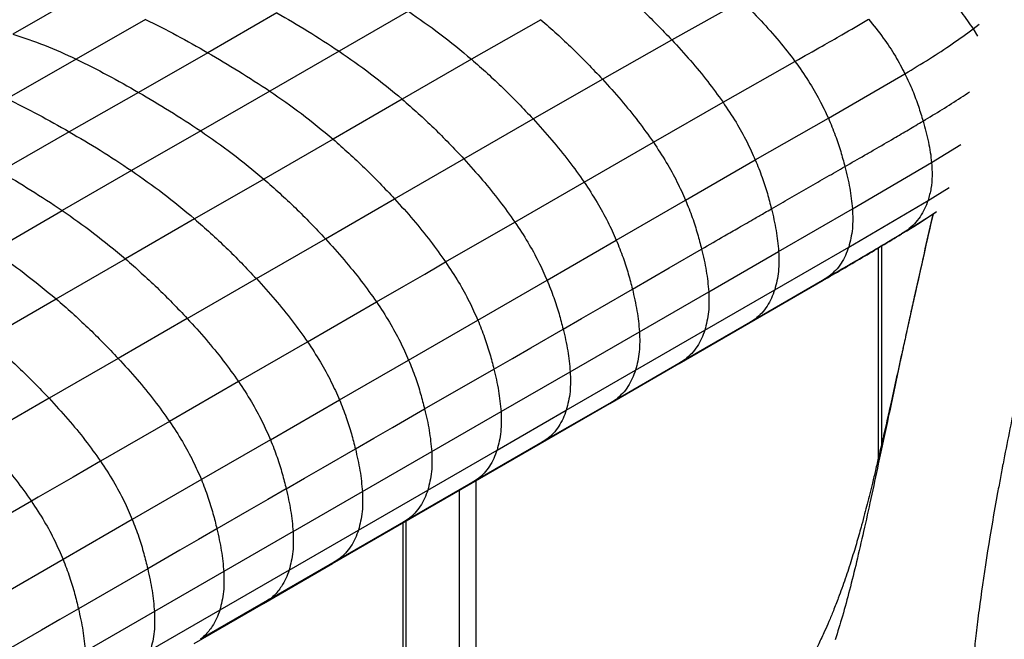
# Paper-space layout '_Isometric' of a CAD drawing. Header units: millimetres. Extents: x -681 to 994, y -334 to 1074.
# Tile 7 of 20: x -403 to -154, y 725 to 882. Entities that reach past the tile are written whole.
import ezdxf

# ---------------------------------------------------------------- set-up
doc = ezdxf.new("R2010")
doc.units = ezdxf.units.MM

psp = doc.layouts.new('_Isometric')

# ---------------------------------------------------------------- linework, layer by layer
at = {"color": 7, "linetype": 'Continuous', "lineweight": 25}
for p, q in [((-387.54, 888.77), (-405.08, 878.67)), ((-238.24, 877.24), (-220.54, 887.13)), ((-371.47, 882.41), (-389, 872.35)), ((-338.19, 884.08), (-355.71, 873.98)), ((-304.91, 884.46), (-322.45, 874.34)), ((-271.37, 882.34), (-288.92, 872.31)), ((-161.95, 879.99), (-160.45, 881.19)), ((-161.95, 879.99), (-160.88, 878.18)), ((-255.8, 867.27), (-238.24, 877.24)), ((-355.71, 873.97), (-373.24, 863.93)), ((-322.45, 874.34), (-339.97, 864.23)), ((-389, 872.35), (-406.56, 862.33)), ((-288.92, 872.31), (-306.46, 862.2)), ((-225.27, 861.45), (-207.05, 871.79)), ((-198.6, 857.41), (-179.2, 868.64)), ((-273.34, 857.21), (-255.8, 867.27)), ((-373.24, 863.93), (-390.78, 853.95)), ((-339.97, 864.23), (-357.49, 854.16)), ((-306.46, 862.2), (-323.99, 852.08)), ((-242.9, 851.32), (-225.27, 861.45)), ((-290.87, 847.09), (-273.34, 857.21)), ((-217.09, 846.82), (-198.6, 857.41)), ((-390.78, 853.95), (-408.36, 843.89)), ((-357.49, 854.16), (-375.02, 844.13)), ((-323.99, 852.08), (-341.51, 841.98)), ((-260.43, 841.22), (-242.9, 851.32)), ((-172.47, 846.16), (-165.07, 850.72)), ((-308.4, 836.97), (-290.87, 847.09)), ((-234.75, 836.63), (-217.09, 846.82)), ((-192.5, 834.45), (-172.47, 846.16)), ((-375.02, 844.13), (-392.58, 834.04)), ((-341.51, 841.98), (-359.03, 831.89)), ((-277.96, 831.1), (-260.43, 841.22)), ((-173.35, 836.57), (-168.04, 839.88)), ((-325.91, 826.86), (-308.4, 836.97)), ((-252.29, 826.51), (-234.75, 836.63)), ((-193.45, 824.77), (-173.35, 836.57)), ((-410.15, 823.84), (-392.58, 834.04)), ((-211.18, 823.66), (-192.5, 834.45)), ((-359.03, 831.89), (-376.56, 821.78)), ((-295.49, 820.98), (-277.96, 831.1)), ((-178.59, 829.05), (-180.1, 828.11)), ((-343.41, 816.76), (-325.91, 826.86)), ((-269.82, 816.39), (-252.29, 826.51)), ((-228.88, 813.45), (-211.18, 823.66)), ((-212.17, 813.95), (-193.45, 824.77)), ((-185.97, 824.54), (-185.97, 771.18)), ((-185.09, 774.98), (-185.09, 825.07)), ((-394.1, 811.64), (-376.56, 821.78)), ((-360.89, 806.67), (-343.41, 816.76)), ((-287.35, 806.27), (-269.82, 816.39)), ((-218.72, 805.49), (-199.94, 816.34)), ((-217.12, 806.53), (-198.44, 817.33)), ((-198.44, 817.33), (-200.07, 816.3)), ((-246.41, 803.32), (-228.88, 813.45)), ((-229.88, 803.72), (-212.17, 813.95)), ((-411.64, 801.49), (-394.1, 811.64)), ((-330.47, 800.78), (-313, 810.87)), ((-360.89, 806.67), (-378.38, 796.57)), ((-304.86, 796.16), (-287.35, 806.27)), ((-236.4, 795.28), (-218.71, 805.49)), ((-234.82, 796.31), (-217.12, 806.53)), ((-217.12, 806.53), (-218.73, 805.52)), ((-263.94, 793.2), (-246.41, 803.32)), ((-247.41, 793.6), (-229.88, 803.72)), ((-347.93, 790.7), (-330.47, 800.78)), ((-378.38, 796.57), (-395.87, 786.47)), ((-322.36, 786.05), (-304.86, 796.16)), ((-253.94, 785.15), (-236.41, 795.27)), ((-252.35, 786.19), (-234.82, 796.31)), ((-234.82, 796.31), (-236.42, 795.3)), ((-300.81, 783.76), (-283.28, 793.88)), ((-281.47, 783.08), (-263.94, 793.2)), ((-264.94, 783.48), (-247.41, 793.6)), ((-347.93, 790.7), (-365.38, 780.62)), ((-395.87, 786.47), (-413.39, 776.36)), ((-339.84, 775.96), (-322.36, 786.05)), ((-269.88, 776.07), (-252.35, 786.19)), ((-252.35, 786.19), (-253.96, 785.18)), ((-299.01, 772.96), (-281.47, 783.08)), ((-282.47, 773.36), (-264.94, 783.48)), ((-271.47, 775.03), (-253.94, 785.15)), ((-365.38, 780.62), (-382.86, 770.53)), ((-339.84, 775.96), (-357.32, 765.87)), ((-287.41, 765.95), (-269.88, 776.07)), ((-269.88, 776.07), (-271.49, 775.06)), ((-316.55, 762.83), (-299.01, 772.96)), ((-300.01, 763.23), (-282.47, 773.36)), ((-289, 764.91), (-271.47, 775.03)), ((-357.32, 765.87), (-374.82, 755.77)), ((-304.95, 755.82), (-287.41, 765.95)), ((-287.41, 765.95), (-289.02, 764.93)), ((-287.79, 671.92), (-287.79, 765.61)), ((-334.1, 752.7), (-316.55, 762.83)), ((-317.55, 753.1), (-300.01, 763.23)), ((-306.54, 754.78), (-289, 764.91)), ((-292.04, 763.16), (-292.04, 670.41)), ((-400.37, 760.43), (-417.9, 750.31)), ((-374.82, 755.77), (-392.34, 745.66)), ((-322.5, 745.69), (-304.95, 755.82)), ((-304.95, 755.82), (-306.56, 754.81)), ((-305.47, 665.62), (-305.47, 755.4)), ((-335.11, 742.97), (-317.55, 753.1)), ((-324.09, 744.65), (-306.54, 754.78)), ((-306.35, 754.89), (-306.35, 665.3)), ((-334.1, 752.69), (-351.65, 742.56)), ((-392.34, 745.66), (-409.87, 735.54)), ((-340.05, 735.56), (-322.5, 745.69)), ((-322.5, 745.69), (-324.1, 744.68)), ((-370.92, 743.28), (-388.45, 733.16)), ((-335.11, 742.97), (-352.66, 732.84)), ((-341.64, 734.52), (-324.09, 744.65)), ((-351.65, 742.56), (-369.2, 732.44)), ((-340.05, 735.56), (-357.6, 725.42)), ((-340.05, 735.56), (-341.65, 734.54)), ((-359.19, 724.38), (-341.64, 734.52)), ((-369.2, 732.44), (-386.73, 722.31)), ((-352.66, 732.84), (-370.21, 722.71))]:
    psp.add_line(p, q, dxfattribs=at)
at = {"color": 7, "linetype": 'Continuous', "lineweight": 25, "flags": 128}
for points in [[(-248.21, 814.12), (-243.54, 816.82), (-238.86, 819.52), (-230.68, 824.24)], [(-313, 810.87), (-306.04, 814.88), (-300.77, 817.93), (-297.19, 819.99), (-295.49, 820.98)], [(-265.75, 804), (-261.07, 806.7), (-256.39, 809.4), (-248.21, 814.12)], [(-283.28, 793.88), (-278.6, 796.58), (-273.92, 799.28), (-265.75, 804)], [(-318.34, 773.64), (-313.66, 776.34), (-308.98, 779.04), (-300.81, 783.76)], [(-335.86, 763.52), (-331.19, 766.22), (-326.51, 768.92), (-318.34, 773.64)], [(-382.86, 770.53), (-389.81, 766.52), (-395.09, 763.47), (-398.66, 761.41), (-400.37, 760.43)], [(-335.87, 763.52), (-340.54, 760.82), (-345.22, 758.11), (-353.39, 753.4)], [(-353.39, 753.4), (-358.07, 750.7), (-362.75, 748), (-370.92, 743.28)], [(-388.45, 733.16), (-393.13, 730.46), (-397.81, 727.76), (-405.98, 723.04)]]:
    psp.add_lwpolyline(points, dxfattribs=at)
at = {"color": 7, "linetype": 'Continuous', "lineweight": 25}
for points, knots in [([(-71.21, 1025.09), (-74.21, 1020.4), (-77.28, 1014.82), (-82.15, 1004.75), (-83.82, 1001.11), (-86.41, 995.17), (-87.29, 993.11), (-89.07, 988.85), (-89.98, 986.64), (-94.55, 975.33), (-98.35, 965.35), (-102.93, 952.85), (-103.84, 950.35), (-105.63, 945.38), (-108.27, 937.94), (-110.8, 930.65), (-114.05, 921.12), (-115.61, 916.45), (-117.84, 909.64), (-118.57, 907.4), (-119.98, 903), (-120.66, 900.83), (-124.01, 890.17), (-126.42, 882.11), (-129.41, 871.79), (-130.01, 869.71), (-131.21, 865.51), (-131.81, 863.38), (-133.63, 856.91), (-134.86, 852.48), (-138.58, 838.83), (-141.09, 829.23), (-146.06, 808.97), (-148.51, 798.31), (-151.9, 782.37), (-152.99, 777.07), (-154.13, 771.2), (-154.31, 770.23), (-154.51, 769.21), (-154.58, 768.83), (-154.59, 768.77), (-154.6, 768.73), (-154.6, 768.72), (-154.61, 768.67), (-154.63, 768.55), (-154.78, 767.78), (-155.16, 765.76), (-155.51, 763.84), (-157.59, 752.4), (-159.13, 742.76), (-160.53, 732.33), (-160.79, 730.33), (-161.25, 726.5), (-161.45, 724.69), (-161.97, 719.53), (-162.2, 716.49), (-162.42, 710.99), (-162.41, 708.55), (-162.13, 704.08), (-161.87, 702.07), (-161.47, 700.17)], [0, 0, 0, 0, 0.0625, 0.0625, 0.09375, 0.09375, 0.109375, 0.109375, 0.125, 0.125, 0.1875, 0.1875, 0.203125, 0.203125, 0.21875, 0.25, 0.25, 0.28125, 0.28125, 0.296875, 0.296875, 0.3125, 0.3125, 0.375, 0.375, 0.390625, 0.390625, 0.40625, 0.40625, 0.4375, 0.4375, 0.5, 0.5, 0.5625, 0.5625, 0.59375, 0.59375, 0.597656, 0.599609, 0.599854, 0.599976, 0.599976, 0.600098, 0.600098, 0.600586, 0.601562, 0.609375, 0.625, 0.625, 0.75, 0.75, 0.78125, 0.78125, 0.8125, 0.8125, 0.875, 0.875, 0.9375, 0.9375, 1, 1, 1, 1]), ([(-172.86, 892.78), (-171.39, 891.36), (-168.56, 888.63), (-164.9, 884.32), (-162.91, 881.4), (-161.95, 879.99)], [0, 0, 0, 0, 0.362292, 0.693801, 1, 1, 1, 1]), ([(-253.85, 892.19), (-251.18, 889.83), (-245.87, 885.16), (-240.77, 879.87), (-238.24, 877.24)], [0, 0, 0, 0, 0.50418, 1, 1, 1, 1]), ([(-220.54, 887.13), (-218.89, 885.45), (-215.67, 882.16), (-211.12, 877.06), (-208.38, 873.51), (-207.05, 871.79)], [0, 0, 0, 0, 0.35205, 0.686529, 1, 1, 1, 1]), ([(-371.47, 882.41), (-368.83, 881.1), (-363.58, 878.48), (-358.33, 875.47), (-355.71, 873.98)], [0, 0, 0, 0, 0.5025554, 1, 1, 1, 1]), ([(-338.19, 884.08), (-335.57, 882.56), (-330.32, 879.5), (-325.08, 876.07), (-322.45, 874.34)], [0, 0, 0, 0, 0.497437, 1, 1, 1, 1]), ([(-304.91, 884.46), (-302.24, 882.61), (-296.86, 878.89), (-291.59, 874.52), (-288.92, 872.31)], [0, 0, 0, 0, 0.494964, 1, 1, 1, 1]), ([(-207.05, 871.79), (-204.75, 873.09), (-200.77, 875.32), (-194.53, 878.86), (-190.66, 881.13), (-188.42, 882.44)], [0, 0, 0, 0, 0.366854, 0.633231, 1, 1, 1, 1]), ([(-188.42, 882.44), (-187.15, 880.88), (-184.71, 877.89), (-181.62, 873.23), (-179.98, 870.13), (-179.2, 868.64)], [0, 0, 0, 0, 0.361426, 0.692914, 1, 1, 1, 1]), ([(-271.37, 882.34), (-268.69, 879.97), (-263.39, 875.27), (-258.31, 869.92), (-255.8, 867.27)], [0, 0, 0, 0, 0.504041, 1, 1, 1, 1]), ([(-179.2, 868.64), (-177.12, 869.9), (-173.04, 872.38), (-167.24, 876.14), (-163.69, 878.73), (-161.95, 879.99)], [0, 0, 0, 0, 0.345721, 0.680612, 1, 1, 1, 1]), ([(-405.08, 878.67), (-402.39, 877.8), (-397.08, 876.07), (-391.68, 873.58), (-389, 872.35)], [0, 0, 0, 0, 0.505009, 1, 1, 1, 1]), ([(-238.24, 877.24), (-236.65, 875.5), (-233.55, 872.11), (-229.19, 866.85), (-226.55, 863.21), (-225.27, 861.45)], [0, 0, 0, 0, 0.351928, 0.686418, 1, 1, 1, 1]), ([(-355.71, 873.98), (-353.1, 872.45), (-347.84, 869.39), (-342.61, 865.96), (-339.97, 864.23)], [0, 0, 0, 0, 0.497445, 1, 1, 1, 1]), ([(-322.45, 874.34), (-319.78, 872.5), (-314.4, 868.78), (-309.13, 864.41), (-306.46, 862.2)], [0, 0, 0, 0, 0.494946, 1, 1, 1, 1]), ([(-389, 872.35), (-386.36, 871.04), (-381.11, 868.43), (-375.85, 865.42), (-373.24, 863.93)], [0, 0, 0, 0, 0.502511, 1, 1, 1, 1]), ([(-288.92, 872.31), (-286.25, 869.94), (-280.94, 865.23), (-275.86, 859.87), (-273.34, 857.21)], [0, 0, 0, 0, 0.503985, 1, 1, 1, 1]), ([(-207.05, 871.79), (-205.89, 870.15), (-203.66, 866.99), (-200.83, 862.14), (-199.32, 858.95), (-198.6, 857.41)], [0, 0, 0, 0, 0.360665, 0.692246, 1, 1, 1, 1]), ([(-179.2, 868.64), (-178.53, 867.23), (-177.25, 864.5), (-175.78, 860.48), (-175.01, 857.91), (-174.63, 856.67)], [0, 0, 0, 0, 0.354949, 0.687714, 1, 1, 1, 1]), ([(-255.8, 867.27), (-254.22, 865.51), (-251.13, 862.08), (-246.79, 856.77), (-244.17, 853.1), (-242.9, 851.32)], [0, 0, 0, 0, 0.3519259, 0.6864807, 1, 1, 1, 1]), ([(-373.24, 863.93), (-370.62, 862.4), (-365.36, 859.34), (-360.12, 855.89), (-357.49, 854.16)], [0, 0, 0, 0, 0.4974863, 1, 1, 1, 1]), ([(-339.97, 864.23), (-337.31, 862.39), (-331.93, 858.67), (-326.65, 854.29), (-323.99, 852.08)], [0, 0, 0, 0, 0.4949508, 1, 1, 1, 1]), ([(-174.63, 856.67), (-171.38, 858.62), (-167.35, 861.03), (-163.57, 863.59), (-162.84, 864.09)], [0, 0, 0, 0, 0.805579, 1, 1, 1, 1]), ([(-406.56, 862.33), (-403.92, 861.03), (-398.66, 858.45), (-393.4, 855.44), (-390.78, 853.95)], [0, 0, 0, 0, 0.502408, 1, 1, 1, 1]), ([(-306.46, 862.2), (-303.78, 859.83), (-298.47, 855.12), (-293.39, 849.75), (-290.87, 847.09)], [0, 0, 0, 0, 0.503973, 1, 1, 1, 1]), ([(-225.27, 861.45), (-224.15, 859.77), (-222, 856.54), (-219.25, 851.61), (-217.79, 848.38), (-217.09, 846.82)], [0, 0, 0, 0, 0.360599, 0.692198, 1, 1, 1, 1]), ([(-273.34, 857.21), (-271.75, 855.44), (-268.66, 852), (-264.32, 846.68), (-261.7, 843), (-260.43, 841.22)], [0, 0, 0, 0, 0.351944, 0.686516, 1, 1, 1, 1]), ([(-198.6, 857.41), (-197.99, 855.96), (-196.81, 853.15), (-195.46, 849.04), (-194.75, 846.42), (-194.41, 845.15)], [0, 0, 0, 0, 0.354796, 0.687666, 1, 1, 1, 1]), ([(-194.41, 845.15), (-192.75, 846.1), (-190.26, 847.53), (-186.11, 849.92), (-182.4, 852.07), (-178.29, 854.48), (-175.85, 855.94), (-174.63, 856.67)], [0, 0, 0, 0, 0.249987, 0.374981, 0.624968, 0.81248, 1, 1, 1, 1]), ([(-174.63, 856.67), (-174.38, 855.78), (-173.88, 853.99), (-173.25, 851.34), (-172.75, 848.72), (-172.56, 847.02), (-172.47, 846.16)], [0, 0, 0, 0, 0.250386, 0.499788, 0.749253, 1, 1, 1, 1]), ([(-390.78, 853.95), (-388.16, 852.42), (-382.9, 849.35), (-377.65, 845.87), (-375.02, 844.13)], [0, 0, 0, 0, 0.497587, 1, 1, 1, 1]), ([(-357.49, 854.16), (-354.83, 852.31), (-349.45, 848.57), (-344.18, 844.19), (-341.51, 841.98)], [0, 0, 0, 0, 0.494983, 1, 1, 1, 1]), ([(-323.99, 852.08), (-321.31, 849.71), (-316, 845), (-310.92, 839.63), (-308.4, 836.97)], [0, 0, 0, 0, 0.503977, 1, 1, 1, 1]), ([(-242.9, 851.32), (-241.78, 849.63), (-239.64, 846.39), (-236.91, 841.44), (-235.46, 838.19), (-234.75, 836.63)], [0, 0, 0, 0, 0.360746, 0.692356, 1, 1, 1, 1]), ([(-290.87, 847.09), (-289.29, 845.33), (-286.2, 841.88), (-281.86, 836.56), (-279.23, 832.88), (-277.96, 831.1)], [0, 0, 0, 0, 0.35195, 0.68652, 1, 1, 1, 1]), ([(-217.09, 846.82), (-216.49, 845.35), (-215.34, 842.51), (-214.02, 838.37), (-213.33, 835.73), (-213, 834.45)], [0, 0, 0, 0, 0.3548388, 0.6877328, 1, 1, 1, 1]), ([(-213, 834.45), (-211.44, 835.35), (-209.1, 836.69), (-205.98, 838.49), (-203.64, 839.84), (-201.3, 841.18), (-198.23, 842.95), (-195.93, 844.27), (-194.41, 845.15)], [0, 0, 0, 0, 0.251629, 0.377444, 0.503259, 0.629073, 0.754888, 1, 1, 1, 1]), ([(-194.41, 845.15), (-193.96, 843.32), (-193.06, 839.67), (-192.69, 836.19), (-192.5, 834.45)], [0, 0, 0, 0, 0.500389, 1, 1, 1, 1]), ([(-172.47, 846.16), (-172.4, 845.04), (-172.26, 842.76), (-172.54, 839.52), (-173.08, 837.57), (-173.35, 836.57)], [0, 0, 0, 0, 0.324131, 0.656151, 1, 1, 1, 1]), ([(-408.36, 843.89), (-405.73, 842.36), (-400.47, 839.28), (-395.22, 835.79), (-392.58, 834.04)], [0, 0, 0, 0, 0.4976385, 1, 1, 1, 1]), ([(-375.02, 844.13), (-372.35, 842.27), (-366.97, 838.51), (-361.69, 834.11), (-359.03, 831.89)], [0, 0, 0, 0, 0.495065, 1, 1, 1, 1]), ([(-341.51, 841.98), (-338.83, 839.6), (-333.52, 834.89), (-328.44, 829.52), (-325.91, 826.86)], [0, 0, 0, 0, 0.503974, 1, 1, 1, 1]), ([(-260.43, 841.22), (-259.31, 839.52), (-257.17, 836.27), (-254.44, 831.32), (-252.99, 828.07), (-252.29, 826.51)], [0, 0, 0, 0, 0.360825, 0.692429, 1, 1, 1, 1]), ([(-308.4, 836.97), (-306.82, 835.21), (-303.72, 831.76), (-299.38, 826.44), (-296.76, 822.76), (-295.49, 820.98)], [0, 0, 0, 0, 0.351945, 0.686517, 1, 1, 1, 1]), ([(-234.75, 836.63), (-234.16, 835.16), (-233.02, 832.32), (-231.7, 828.17), (-231.01, 825.52), (-230.68, 824.24)], [0, 0, 0, 0, 0.3549399, 0.6877874, 1, 1, 1, 1]), ([(-173.35, 836.57), (-173.62, 835.84), (-174.18, 834.35), (-175.36, 832.37), (-176.8, 830.54), (-177.98, 829.55), (-178.59, 829.05)], [0, 0, 0, 0, 0.2359526, 0.4810804, 0.7356154, 1, 1, 1, 1]), ([(-392.58, 834.04), (-389.91, 832.18), (-384.52, 828.41), (-379.23, 824), (-376.56, 821.78)], [0, 0, 0, 0, 0.4951115, 1, 1, 1, 1]), ([(-230.68, 824.24), (-228.76, 825.36), (-225.64, 827.16), (-221.14, 829.75), (-217.72, 831.72), (-214.95, 833.32), (-213.55, 834.13), (-213, 834.45)], [0, 0, 0, 0, 0.327135, 0.529305, 0.762779, 0.907095, 1, 1, 1, 1]), ([(-213, 834.45), (-212.57, 832.61), (-211.7, 828.93), (-211.36, 825.42), (-211.18, 823.66)], [0, 0, 0, 0, 0.50065, 1, 1, 1, 1]), ([(-172.1, 833.13), (-172.31, 832.23), (-173.3, 827.88), (-175.04, 820.16), (-176.78, 812.36), (-177.87, 807.47), (-178.32, 805.46), (-178.64, 803.99), (-178.95, 802.58), (-179.26, 801.21), (-179.56, 799.86), (-180.24, 796.75), (-181.3, 791.93), (-182.65, 785.82), (-183.63, 781.46), (-184.22, 778.81), (-184.53, 777.46), (-184.87, 775.93), (-185.3, 774.06), (-185.91, 771.42), (-186.64, 768.33), (-187.4, 765.14), (-188.09, 762.34), (-188.75, 759.75), (-189.46, 757.02), (-190.3, 753.87), (-191.35, 750.15), (-192.71, 745.61), (-194.28, 740.82), (-195.83, 736.48), (-197.25, 732.84), (-198.41, 730.03), (-199.64, 727.23), (-201.14, 724.02), (-203.15, 720.12), (-205.37, 716.32), (-207.32, 713.33), (-208.38, 711.88), (-208.76, 711.36)], [0, 0, 0, 0, 0.020814, 0.100497, 0.179118, 0.202806, 0.21508, 0.226443, 0.237569, 0.248456, 0.259104, 0.269514, 0.3225, 0.374052, 0.416656, 0.428256, 0.439021, 0.449881, 0.466067, 0.488267, 0.520458, 0.549473, 0.574603, 0.597307, 0.618386, 0.643955, 0.681749, 0.722082, 0.763564, 0.804038, 0.829908, 0.851647, 0.870675, 0.895092, 0.925711, 0.961474, 0.986122, 1, 1, 1, 1]), ([(-172.14, 833.11), (-173.47, 827.22), (-175.14, 819.85), (-177.08, 811.1), (-177.95, 807.14), (-178.66, 803.92), (-179.19, 801.45), (-179.66, 799.31), (-180.12, 797.18), (-181.35, 791.44), (-183.29, 782.34), (-185.69, 771.03), (-187.79, 761.25), (-189.62, 752.99), (-191.39, 745.26), (-193.16, 738.1), (-194.92, 731.53), (-196.25, 727.32), (-196.88, 725.33)], [0, 0, 0, 0, 0.1628369, 0.2035395, 0.2441148, 0.273507, 0.2936429, 0.313711, 0.3337028, 0.3536095, 0.475548, 0.5916461, 0.6743801, 0.751652, 0.8230105, 0.8882305, 0.9472014, 1, 1, 1, 1]), ([(-192.5, 834.44), (-192.44, 832.72), (-192.31, 829.21), (-193.06, 826.27), (-193.45, 824.77)], [0, 0, 0, 0, 0.489373, 1, 1, 1, 1]), ([(-179.64, 828.34), (-177.24, 829.81), (-174.47, 831.52), (-171.72, 833.39), (-171.35, 833.64)], [0, 0, 0, 0, 0.867102, 1, 1, 1, 1]), ([(-178.59, 829.05), (-176.44, 830.37), (-173.92, 831.92), (-171.54, 833.53), (-171.19, 833.76)], [0, 0, 0, 0, 0.854545, 1, 1, 1, 1]), ([(-359.03, 831.89), (-356.35, 829.51), (-351.03, 824.78), (-345.93, 819.42), (-343.41, 816.76)], [0, 0, 0, 0, 0.503981, 1, 1, 1, 1]), ([(-277.96, 831.1), (-276.84, 829.4), (-274.7, 826.15), (-271.97, 821.2), (-270.52, 817.95), (-269.82, 816.39)], [0, 0, 0, 0, 0.360846, 0.69244, 1, 1, 1, 1]), ([(-200.06, 816.27), (-196.71, 818.2), (-189.97, 822.09), (-183.39, 826.07), (-180.07, 828.08)], [0, 0, 0, 0, 0.4965281, 1, 1, 1, 1]), ([(-198.44, 817.33), (-195.12, 819.24), (-188.42, 823.11), (-181.88, 827.06), (-178.59, 829.05)], [0, 0, 0, 0, 0.496076, 1, 1, 1, 1]), ([(-325.91, 826.86), (-324.33, 825.09), (-321.24, 821.65), (-316.89, 816.33), (-314.27, 812.65), (-313, 810.87)], [0, 0, 0, 0, 0.351939, 0.686514, 1, 1, 1, 1]), ([(-252.29, 826.51), (-251.69, 825.04), (-250.55, 822.2), (-249.23, 818.05), (-248.55, 815.4), (-248.21, 814.12)], [0, 0, 0, 0, 0.354981, 0.687827, 1, 1, 1, 1]), ([(-410.15, 823.84), (-407.48, 821.99), (-402.08, 818.24), (-396.78, 813.85), (-394.1, 811.64)], [0, 0, 0, 0, 0.495065, 1, 1, 1, 1]), ([(-230.68, 824.24), (-230.25, 822.4), (-229.39, 818.72), (-229.05, 815.2), (-228.88, 813.45)], [0, 0, 0, 0, 0.5006959, 1, 1, 1, 1]), ([(-211.18, 823.66), (-211.13, 821.93), (-211.03, 818.39), (-211.79, 815.45), (-212.17, 813.95)], [0, 0, 0, 0, 0.48954, 1, 1, 1, 1]), ([(-193.45, 824.77), (-193.71, 824.04), (-194.24, 822.55), (-195.37, 820.58), (-196.74, 818.77), (-197.87, 817.81), (-198.44, 817.33)], [0, 0, 0, 0, 0.2361805, 0.4813522, 0.7357921, 1, 1, 1, 1]), ([(-376.56, 821.78), (-373.87, 819.4), (-368.54, 814.68), (-363.42, 809.32), (-360.89, 806.67)], [0, 0, 0, 0, 0.503985, 1, 1, 1, 1]), ([(-295.49, 820.98), (-294.37, 819.28), (-292.23, 816.03), (-289.5, 811.08), (-288.05, 807.83), (-287.35, 806.27)], [0, 0, 0, 0, 0.360841, 0.692436, 1, 1, 1, 1]), ([(-343.41, 816.76), (-341.82, 815), (-338.72, 811.56), (-334.37, 806.24), (-331.74, 802.56), (-330.47, 800.78)], [0, 0, 0, 0, 0.351951, 0.686512, 1, 1, 1, 1]), ([(-269.82, 816.39), (-269.23, 814.92), (-268.08, 812.07), (-266.76, 807.93), (-266.08, 805.28), (-265.75, 804)], [0, 0, 0, 0, 0.3550034, 0.6878244, 1, 1, 1, 1]), ([(-248.21, 814.12), (-247.78, 812.28), (-246.92, 808.6), (-246.58, 805.08), (-246.41, 803.32)], [0, 0, 0, 0, 0.500695, 1, 1, 1, 1]), ([(-228.88, 813.45), (-228.83, 811.71), (-228.73, 808.17), (-229.49, 805.23), (-229.88, 803.72)], [0, 0, 0, 0, 0.489568, 1, 1, 1, 1]), ([(-212.17, 813.95), (-212.44, 813.22), (-212.97, 811.73), (-214.08, 809.76), (-215.44, 807.97), (-216.55, 807.01), (-217.12, 806.53)], [0, 0, 0, 0, 0.236268, 0.481468, 0.735875, 1, 1, 1, 1]), ([(-394.1, 811.64), (-391.4, 809.27), (-386.05, 804.57), (-380.92, 799.22), (-378.38, 796.57)], [0, 0, 0, 0, 0.503981, 1, 1, 1, 1]), ([(-313, 810.87), (-311.88, 809.17), (-309.74, 805.92), (-307.01, 800.97), (-305.56, 797.72), (-304.86, 796.16)], [0, 0, 0, 0, 0.360847, 0.692441, 1, 1, 1, 1]), ([(-360.89, 806.67), (-359.3, 804.91), (-356.19, 801.47), (-351.83, 796.16), (-349.2, 792.48), (-347.93, 790.7)], [0, 0, 0, 0, 0.351953, 0.686511, 1, 1, 1, 1]), ([(-287.35, 806.27), (-286.75, 804.8), (-285.61, 801.95), (-284.29, 797.81), (-283.61, 795.16), (-283.28, 793.88)], [0, 0, 0, 0, 0.354992, 0.687833, 1, 1, 1, 1]), ([(-265.75, 804), (-265.31, 802.16), (-264.45, 798.48), (-264.11, 794.96), (-263.94, 793.2)], [0, 0, 0, 0, 0.5006967, 1, 1, 1, 1]), ([(-246.41, 803.32), (-246.36, 801.59), (-246.26, 798.05), (-247.02, 795.11), (-247.41, 793.6)], [0, 0, 0, 0, 0.489568, 1, 1, 1, 1]), ([(-229.88, 803.72), (-230.14, 802.99), (-230.67, 801.51), (-231.78, 799.54), (-233.14, 797.75), (-234.25, 796.8), (-234.82, 796.31)], [0, 0, 0, 0, 0.236276, 0.48148, 0.735886, 1, 1, 1, 1]), ([(-411.64, 801.49), (-408.93, 799.13), (-403.57, 794.45), (-398.42, 789.12), (-395.87, 786.47)], [0, 0, 0, 0, 0.503974, 1, 1, 1, 1]), ([(-330.47, 800.78), (-329.36, 799.08), (-327.22, 795.83), (-324.5, 790.87), (-323.05, 787.62), (-322.36, 786.05)], [0, 0, 0, 0, 0.360844, 0.692439, 1, 1, 1, 1]), ([(-378.38, 796.57), (-376.78, 794.82), (-373.66, 791.39), (-369.29, 786.08), (-366.66, 782.4), (-365.38, 780.62)], [0, 0, 0, 0, 0.351951, 0.686512, 1, 1, 1, 1]), ([(-304.86, 796.16), (-304.27, 794.69), (-303.13, 791.84), (-301.82, 787.69), (-301.14, 785.04), (-300.81, 783.76)], [0, 0, 0, 0, 0.355004, 0.687824, 1, 1, 1, 1]), ([(-283.28, 793.88), (-282.85, 792.04), (-281.98, 788.35), (-281.64, 784.84), (-281.47, 783.08)], [0, 0, 0, 0, 0.500695, 1, 1, 1, 1]), ([(-263.94, 793.2), (-263.89, 791.47), (-263.8, 787.93), (-264.55, 784.99), (-264.94, 783.48)], [0, 0, 0, 0, 0.489568, 1, 1, 1, 1]), ([(-247.41, 793.6), (-247.67, 792.87), (-248.2, 791.39), (-249.31, 789.42), (-250.67, 787.62), (-251.78, 786.67), (-252.35, 786.19)], [0, 0, 0, 0, 0.2362779, 0.4814748, 0.7358767, 1, 1, 1, 1]), ([(-347.93, 790.7), (-346.81, 789.01), (-344.68, 785.75), (-341.97, 780.79), (-340.53, 777.53), (-339.84, 775.96)], [0, 0, 0, 0, 0.360849, 0.692445, 1, 1, 1, 1]), ([(-395.87, 786.47), (-394.27, 784.72), (-391.15, 781.29), (-386.76, 775.99), (-384.13, 772.31), (-382.86, 770.53)], [0, 0, 0, 0, 0.3519394, 0.6865137, 1, 1, 1, 1]), ([(-322.36, 786.05), (-321.77, 784.58), (-320.64, 781.73), (-319.34, 777.57), (-318.66, 774.92), (-318.34, 773.64)], [0, 0, 0, 0, 0.354992, 0.687833, 1, 1, 1, 1]), ([(-300.81, 783.76), (-300.38, 781.91), (-299.52, 778.23), (-299.18, 774.71), (-299.01, 772.96)], [0, 0, 0, 0, 0.500695, 1, 1, 1, 1]), ([(-281.47, 783.08), (-281.42, 781.35), (-281.33, 777.81), (-282.08, 774.86), (-282.47, 773.36)], [0, 0, 0, 0, 0.4895685, 1, 1, 1, 1]), ([(-264.94, 783.48), (-265.2, 782.75), (-265.73, 781.26), (-266.85, 779.3), (-268.2, 777.5), (-269.31, 776.55), (-269.88, 776.07)], [0, 0, 0, 0, 0.236276, 0.481479, 0.735885, 1, 1, 1, 1]), ([(-365.38, 780.62), (-364.27, 778.93), (-362.14, 775.68), (-359.44, 770.7), (-358.01, 767.44), (-357.32, 765.87)], [0, 0, 0, 0, 0.360844, 0.692439, 1, 1, 1, 1]), ([(-413.39, 776.36), (-411.79, 774.6), (-408.66, 771.18), (-404.27, 765.88), (-401.64, 762.21), (-400.37, 760.43)], [0, 0, 0, 0, 0.351945, 0.686517, 1, 1, 1, 1]), ([(-339.84, 775.96), (-339.26, 774.49), (-338.13, 771.63), (-336.85, 767.46), (-336.18, 764.8), (-335.86, 763.52)], [0, 0, 0, 0, 0.3550038, 0.6878233, 1, 1, 1, 1]), ([(-318.34, 773.64), (-317.91, 771.79), (-317.06, 768.1), (-316.72, 764.58), (-316.55, 762.83)], [0, 0, 0, 0, 0.500692, 1, 1, 1, 1]), ([(-299.01, 772.96), (-298.96, 771.22), (-298.87, 767.68), (-299.62, 764.74), (-300.01, 763.23)], [0, 0, 0, 0, 0.489568, 1, 1, 1, 1]), ([(-282.47, 773.36), (-282.73, 772.63), (-283.27, 771.14), (-284.38, 769.18), (-285.73, 767.38), (-286.84, 766.43), (-287.41, 765.95)], [0, 0, 0, 0, 0.2362779, 0.4814748, 0.7358767, 1, 1, 1, 1]), ([(-382.86, 770.53), (-381.75, 768.84), (-379.61, 765.59), (-376.92, 760.61), (-375.5, 757.34), (-374.82, 755.77)], [0, 0, 0, 0, 0.360847, 0.692441, 1, 1, 1, 1]), ([(-357.32, 765.87), (-356.75, 764.39), (-355.63, 761.53), (-354.37, 757.35), (-353.71, 754.69), (-353.39, 753.4)], [0, 0, 0, 0, 0.354992, 0.687833, 1, 1, 1, 1]), ([(-335.86, 763.52), (-335.44, 761.67), (-334.6, 757.98), (-334.27, 754.45), (-334.1, 752.7)], [0, 0, 0, 0, 0.500692, 1, 1, 1, 1]), ([(-316.55, 762.83), (-316.51, 761.09), (-316.41, 757.55), (-317.17, 754.61), (-317.55, 753.1)], [0, 0, 0, 0, 0.489568, 1, 1, 1, 1]), ([(-300.01, 763.23), (-300.27, 762.5), (-300.8, 761.02), (-301.92, 759.05), (-303.27, 757.26), (-304.38, 756.31), (-304.95, 755.82)], [0, 0, 0, 0, 0.236276, 0.481479, 0.735885, 1, 1, 1, 1]), ([(-400.37, 760.43), (-399.26, 758.73), (-397.12, 755.48), (-394.43, 750.5), (-393.02, 747.23), (-392.34, 745.66)], [0, 0, 0, 0, 0.360841, 0.692436, 1, 1, 1, 1]), ([(-374.82, 755.77), (-374.25, 754.29), (-373.14, 751.42), (-371.88, 747.24), (-371.24, 744.57), (-370.92, 743.28)], [0, 0, 0, 0, 0.355004, 0.687824, 1, 1, 1, 1]), ([(-353.39, 753.4), (-352.98, 751.55), (-352.15, 747.85), (-351.82, 744.32), (-351.65, 742.56)], [0, 0, 0, 0, 0.500692, 1, 1, 1, 1]), ([(-317.55, 753.1), (-317.82, 752.37), (-318.35, 750.89), (-319.46, 748.92), (-320.82, 747.12), (-321.93, 746.18), (-322.5, 745.69)], [0, 0, 0, 0, 0.236278, 0.481475, 0.735877, 1, 1, 1, 1]), ([(-334.1, 752.7), (-334.06, 750.96), (-333.96, 747.42), (-334.72, 744.47), (-335.11, 742.97)], [0, 0, 0, 0, 0.4895676, 1, 1, 1, 1]), ([(-392.34, 745.66), (-391.77, 744.17), (-390.66, 741.3), (-389.41, 737.12), (-388.76, 734.45), (-388.45, 733.16)], [0, 0, 0, 0, 0.354992, 0.687833, 1, 1, 1, 1]), ([(-370.92, 743.28), (-370.51, 741.42), (-369.69, 737.72), (-369.36, 734.2), (-369.2, 732.44)], [0, 0, 0, 0, 0.500695, 1, 1, 1, 1]), ([(-335.11, 742.97), (-335.37, 742.23), (-335.91, 740.73), (-336.9, 738.99), (-337.92, 737.59), (-338.91, 736.49), (-339.67, 735.87), (-340.05, 735.56)], [0, 0, 0, 0, 0.238649, 0.486406, 0.6534, 0.824537, 1, 1, 1, 1]), ([(-351.65, 742.56), (-351.61, 740.83), (-351.52, 737.28), (-352.27, 734.34), (-352.66, 732.84)], [0, 0, 0, 0, 0.489568, 1, 1, 1, 1]), ([(-388.45, 733.16), (-388.04, 731.3), (-387.22, 727.6), (-386.9, 724.07), (-386.73, 722.31)], [0, 0, 0, 0, 0.5006949, 1, 1, 1, 1]), ([(-369.2, 732.44), (-369.15, 730.7), (-369.07, 727.16), (-369.82, 724.21), (-370.21, 722.71)], [0, 0, 0, 0, 0.489568, 1, 1, 1, 1]), ([(-352.66, 732.84), (-352.92, 732.11), (-353.46, 730.62), (-354.44, 728.88), (-355.46, 727.48), (-356.46, 726.37), (-357.22, 725.74), (-357.6, 725.42)], [0, 0, 0, 0, 0.236247, 0.481412, 0.649983, 0.822782, 1, 1, 1, 1])]:
    psp.add_open_spline(points, degree=3, knots=knots, dxfattribs=at)

doc.saveas('drawing.dxf')
